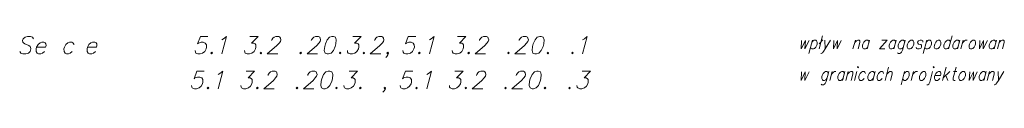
# Model space of a CAD drawing. Header units: millimetres. Extents: x 460 to 2266, y 622 to 2169.
# Tile 9 of 95: x 1974.77 to 2026.28, y 1825.76 to 1828.71. Entities that reach past the tile are written whole.
import ezdxf

# ---------------------------------------------------------------- set-up
doc = ezdxf.new("R2010")
doc.units = ezdxf.units.MM
doc.layers.add('#RAMKA', color=7, linetype='Continuous', lineweight=18)

# ---------------------------------------------------------------- blocks, each defined once
blk = doc.blocks.new('*U286')
at = {"layer": '#RAMKA', "color": 7, "linetype": 'ByBlock', "lineweight": 18}
blk.add_line((5555311.378, 5636175.108), (5555311.193, 5636174.419), dxfattribs=at)
at = {"layer": '#RAMKA', "color": 7, "linetype": 'ByBlock', "lineweight": 18, "flags": 128}
blk.add_lwpolyline([(5555311.351, 5636175.011), (5555311.419, 5636175.076), (5555311.477, 5636175.108), (5555311.552, 5636175.108), (5555311.593, 5636175.076), (5555311.625, 5636175.011), (5555311.622, 5636174.908), (5555311.605, 5636174.842), (5555311.554, 5636174.745), (5555311.487, 5636174.68), (5555311.428, 5636174.647), (5555311.354, 5636174.647), (5555311.313, 5636174.68), (5555311.28, 5636174.745)], dxfattribs=at)
blk = doc.blocks.new('*U287')
at = {"layer": '#RAMKA', "color": 7, "linetype": 'ByBlock', "lineweight": 18}
for p, q in [((5555311.911, 5636175.336), (5555311.727, 5636174.647)), ((5555311.927, 5636175.13), (5555311.734, 5636174.924))]:
    blk.add_line(p, q, dxfattribs=at)
blk = doc.blocks.new('*U288')
at = {"layer": '#RAMKA', "color": 7, "linetype": 'ByBlock', "lineweight": 18}
blk.add_line((5555312.024, 5636175.108), (5555312.05, 5636174.647), dxfattribs=at)
at = {"layer": '#RAMKA', "color": 7, "linetype": 'ByBlock', "lineweight": 18, "flags": 128}
blk.add_lwpolyline([(5555312.323, 5636175.108), (5555312.05, 5636174.647), (5555311.965, 5636174.517), (5555311.898, 5636174.452), (5555311.84, 5636174.419), (5555311.815, 5636174.419)], dxfattribs=at)
blk = doc.blocks.new('*U289')
at = {"layer": '#RAMKA', "color": 7, "linetype": 'ByBlock', "lineweight": 18}
blk.add_line((5555313.623, 5636175.108), (5555313.499, 5636174.647), dxfattribs=at)
at = {"layer": '#RAMKA', "color": 7, "linetype": 'ByBlock', "lineweight": 18, "flags": 128}
blk.add_lwpolyline([(5555313.588, 5636174.978), (5555313.689, 5636175.076), (5555313.747, 5636175.108), (5555313.822, 5636175.108), (5555313.863, 5636175.076), (5555313.861, 5636174.978), (5555313.773, 5636174.647)], dxfattribs=at)
blk = doc.blocks.new('*U290')
at = {"layer": '#RAMKA', "color": 7, "linetype": 'ByBlock', "lineweight": 18}
blk.add_line((5555314.369, 5636175.108), (5555314.245, 5636174.647), dxfattribs=at)
at = {"layer": '#RAMKA', "color": 7, "linetype": 'ByBlock', "lineweight": 18, "flags": 128}
blk.add_lwpolyline([(5555314.343, 5636175.011), (5555314.31, 5636175.076), (5555314.269, 5636175.108), (5555314.195, 5636175.108), (5555314.136, 5636175.076), (5555314.069, 5636175.011), (5555314.017, 5636174.908), (5555313.999, 5636174.842), (5555313.998, 5636174.745), (5555314.03, 5636174.68), (5555314.071, 5636174.647), (5555314.146, 5636174.647), (5555314.204, 5636174.68), (5555314.272, 5636174.745)], dxfattribs=at)
blk = doc.blocks.new('*U291')
at = {"layer": '#RAMKA', "color": 7, "linetype": 'ByBlock', "lineweight": 18}
for p, q in [((5555315.289, 5636175.108), (5555314.892, 5636174.647)), ((5555315.016, 5636175.108), (5555315.289, 5636175.108)), ((5555314.892, 5636174.647), (5555315.166, 5636174.647))]:
    blk.add_line(p, q, dxfattribs=at)
blk = doc.blocks.new('*U292')
at = {"layer": '#RAMKA', "color": 7, "linetype": 'ByBlock', "lineweight": 18}
blk.add_line((5555315.762, 5636175.108), (5555315.638, 5636174.647), dxfattribs=at)
at = {"layer": '#RAMKA', "color": 7, "linetype": 'ByBlock', "lineweight": 18, "flags": 128}
blk.add_lwpolyline([(5555315.736, 5636175.011), (5555315.703, 5636175.076), (5555315.662, 5636175.108), (5555315.588, 5636175.108), (5555315.529, 5636175.076), (5555315.462, 5636175.011), (5555315.41, 5636174.908), (5555315.392, 5636174.842), (5555315.391, 5636174.745), (5555315.423, 5636174.68), (5555315.464, 5636174.647), (5555315.539, 5636174.647), (5555315.597, 5636174.68), (5555315.664, 5636174.745)], dxfattribs=at)
blk = doc.blocks.new('*U293')
at = {"layer": '#RAMKA', "color": 7, "linetype": 'ByBlock', "lineweight": 18, "flags": 128}
for points in [[(5555316.234, 5636175.108), (5555316.093, 5636174.582), (5555316.042, 5636174.484), (5555316.009, 5636174.452), (5555315.95, 5636174.419), (5555315.876, 5636174.419), (5555315.835, 5636174.452)], [(5555316.208, 5636175.011), (5555316.176, 5636175.076), (5555316.135, 5636175.108), (5555316.06, 5636175.108), (5555316.002, 5636175.076), (5555315.935, 5636175.011), (5555315.882, 5636174.908), (5555315.865, 5636174.842), (5555315.863, 5636174.745), (5555315.896, 5636174.68), (5555315.937, 5636174.647), (5555316.011, 5636174.647), (5555316.07, 5636174.68), (5555316.137, 5636174.745)]]:
    blk.add_lwpolyline(points, dxfattribs=at)
blk = doc.blocks.new('*U294')
at = {"layer": '#RAMKA', "color": 7, "linetype": 'ByBlock', "lineweight": 18}
blk.add_line((5555317.354, 5636175.108), (5555317.169, 5636174.419), dxfattribs=at)
at = {"layer": '#RAMKA', "color": 7, "linetype": 'ByBlock', "lineweight": 18, "flags": 128}
blk.add_lwpolyline([(5555317.327, 5636175.011), (5555317.395, 5636175.076), (5555317.453, 5636175.108), (5555317.528, 5636175.108), (5555317.569, 5636175.076), (5555317.601, 5636175.011), (5555317.598, 5636174.908), (5555317.581, 5636174.842), (5555317.53, 5636174.745), (5555317.463, 5636174.68), (5555317.404, 5636174.647), (5555317.33, 5636174.647), (5555317.289, 5636174.68), (5555317.256, 5636174.745)], dxfattribs=at)
blk = doc.blocks.new('*U295')
at = {"layer": '#RAMKA', "color": 7, "linetype": 'ByBlock', "lineweight": 18}
blk.add_line((5555318.683, 5636175.336), (5555318.499, 5636174.647), dxfattribs=at)
at = {"layer": '#RAMKA', "color": 7, "linetype": 'ByBlock', "lineweight": 18, "flags": 128}
blk.add_lwpolyline([(5555318.596, 5636175.011), (5555318.564, 5636175.076), (5555318.523, 5636175.108), (5555318.448, 5636175.108), (5555318.39, 5636175.076), (5555318.322, 5636175.011), (5555318.27, 5636174.908), (5555318.252, 5636174.842), (5555318.251, 5636174.745), (5555318.283, 5636174.68), (5555318.324, 5636174.647), (5555318.399, 5636174.647), (5555318.458, 5636174.68), (5555318.525, 5636174.745)], dxfattribs=at)
blk = doc.blocks.new('*U296')
at = {"layer": '#RAMKA', "color": 7, "linetype": 'ByBlock', "lineweight": 18}
blk.add_line((5555319.095, 5636175.108), (5555318.971, 5636174.647), dxfattribs=at)
at = {"layer": '#RAMKA', "color": 7, "linetype": 'ByBlock', "lineweight": 18, "flags": 128}
blk.add_lwpolyline([(5555319.069, 5636175.011), (5555319.036, 5636175.076), (5555318.995, 5636175.108), (5555318.921, 5636175.108), (5555318.862, 5636175.076), (5555318.795, 5636175.011), (5555318.742, 5636174.908), (5555318.725, 5636174.842), (5555318.724, 5636174.745), (5555318.756, 5636174.68), (5555318.797, 5636174.647), (5555318.872, 5636174.647), (5555318.93, 5636174.68), (5555318.997, 5636174.745)], dxfattribs=at)
blk = doc.blocks.new('*U297')
at = {"layer": '#RAMKA', "color": 7, "linetype": 'ByBlock', "lineweight": 18}
blk.add_line((5555319.269, 5636175.108), (5555319.145, 5636174.647), dxfattribs=at)
at = {"layer": '#RAMKA', "color": 7, "linetype": 'ByBlock', "lineweight": 18, "flags": 128}
blk.add_lwpolyline([(5555319.215, 5636174.908), (5555319.268, 5636175.011), (5555319.335, 5636175.076), (5555319.393, 5636175.108), (5555319.468, 5636175.108)], dxfattribs=at)
blk = doc.blocks.new('*U298')
at = {"layer": '#RAMKA', "color": 7, "linetype": 'ByBlock', "lineweight": 18}
blk.add_line((5555321.001, 5636175.108), (5555320.877, 5636174.647), dxfattribs=at)
at = {"layer": '#RAMKA', "color": 7, "linetype": 'ByBlock', "lineweight": 18, "flags": 128}
blk.add_lwpolyline([(5555320.975, 5636175.011), (5555320.942, 5636175.076), (5555320.901, 5636175.108), (5555320.827, 5636175.108), (5555320.768, 5636175.076), (5555320.701, 5636175.011), (5555320.648, 5636174.908), (5555320.631, 5636174.842), (5555320.63, 5636174.745), (5555320.662, 5636174.68), (5555320.703, 5636174.647), (5555320.778, 5636174.647), (5555320.836, 5636174.68), (5555320.903, 5636174.745)], dxfattribs=at)
blk = doc.blocks.new('*U299')
at = {"layer": '#RAMKA', "color": 7, "linetype": 'ByBlock', "lineweight": 18}
blk.add_line((5555321.175, 5636175.108), (5555321.051, 5636174.647), dxfattribs=at)
at = {"layer": '#RAMKA', "color": 7, "linetype": 'ByBlock', "lineweight": 18, "flags": 128}
blk.add_lwpolyline([(5555321.14, 5636174.978), (5555321.241, 5636175.076), (5555321.299, 5636175.108), (5555321.374, 5636175.108), (5555321.415, 5636175.076), (5555321.414, 5636174.978), (5555321.325, 5636174.647)], dxfattribs=at)
blk = doc.blocks.new('*U316')
at = {"layer": '#RAMKA', "color": 7, "linetype": 'ByBlock', "lineweight": 18, "flags": 128}
for points in [[(5555312.235, 5636173.466), (5555312.094, 5636172.939), (5555312.043, 5636172.842), (5555312.01, 5636172.809), (5555311.951, 5636172.777), (5555311.877, 5636172.777), (5555311.836, 5636172.809)], [(5555312.209, 5636173.368), (5555312.177, 5636173.433), (5555312.136, 5636173.466), (5555312.061, 5636173.466), (5555312.003, 5636173.433), (5555311.936, 5636173.368), (5555311.883, 5636173.265), (5555311.866, 5636173.2), (5555311.864, 5636173.102), (5555311.897, 5636173.037), (5555311.938, 5636173.005), (5555312.012, 5636173.005), (5555312.071, 5636173.037), (5555312.138, 5636173.102)]]:
    blk.add_lwpolyline(points, dxfattribs=at)
blk = doc.blocks.new('*U317')
at = {"layer": '#RAMKA', "color": 7, "linetype": 'ByBlock', "lineweight": 18}
blk.add_line((5555312.409, 5636173.466), (5555312.286, 5636173.005), dxfattribs=at)
at = {"layer": '#RAMKA', "color": 7, "linetype": 'ByBlock', "lineweight": 18, "flags": 128}
blk.add_lwpolyline([(5555312.356, 5636173.265), (5555312.408, 5636173.368), (5555312.475, 5636173.433), (5555312.534, 5636173.466), (5555312.608, 5636173.466)], dxfattribs=at)
blk = doc.blocks.new('*U318')
at = {"layer": '#RAMKA', "color": 7, "linetype": 'ByBlock', "lineweight": 18}
blk.add_line((5555313.081, 5636173.466), (5555312.957, 5636173.005), dxfattribs=at)
at = {"layer": '#RAMKA', "color": 7, "linetype": 'ByBlock', "lineweight": 18, "flags": 128}
blk.add_lwpolyline([(5555313.055, 5636173.368), (5555313.023, 5636173.433), (5555312.982, 5636173.466), (5555312.907, 5636173.466), (5555312.848, 5636173.433), (5555312.781, 5636173.368), (5555312.729, 5636173.265), (5555312.711, 5636173.2), (5555312.71, 5636173.102), (5555312.742, 5636173.037), (5555312.783, 5636173.005), (5555312.858, 5636173.005), (5555312.916, 5636173.037), (5555312.984, 5636173.102)], dxfattribs=at)
blk = doc.blocks.new('*U319')
at = {"layer": '#RAMKA', "color": 7, "linetype": 'ByBlock', "lineweight": 18}
blk.add_line((5555313.255, 5636173.466), (5555313.132, 5636173.005), dxfattribs=at)
at = {"layer": '#RAMKA', "color": 7, "linetype": 'ByBlock', "lineweight": 18, "flags": 128}
blk.add_lwpolyline([(5555313.22, 5636173.336), (5555313.321, 5636173.433), (5555313.379, 5636173.466), (5555313.454, 5636173.466), (5555313.495, 5636173.433), (5555313.494, 5636173.336), (5555313.405, 5636173.005)], dxfattribs=at)
blk = doc.blocks.new('*U320')
at = {"layer": '#RAMKA', "color": 7, "linetype": 'ByBlock', "lineweight": 18}
blk.add_line((5555313.703, 5636173.466), (5555313.579, 5636173.005), dxfattribs=at)
at = {"layer": '#RAMKA', "color": 7, "linetype": 'ByBlock', "lineweight": 18, "flags": 128}
blk.add_lwpolyline([(5555313.739, 5636173.694), (5555313.755, 5636173.661), (5555313.789, 5636173.694), (5555313.773, 5636173.726), (5555313.739, 5636173.694)], dxfattribs=at)
blk = doc.blocks.new('*U321')
at = {"layer": '#RAMKA', "color": 7, "linetype": 'ByBlock', "lineweight": 18}
blk.add_line((5555314.652, 5636173.466), (5555314.529, 5636173.005), dxfattribs=at)
at = {"layer": '#RAMKA', "color": 7, "linetype": 'ByBlock', "lineweight": 18, "flags": 128}
blk.add_lwpolyline([(5555314.626, 5636173.368), (5555314.594, 5636173.433), (5555314.553, 5636173.466), (5555314.478, 5636173.466), (5555314.42, 5636173.433), (5555314.352, 5636173.368), (5555314.3, 5636173.265), (5555314.282, 5636173.2), (5555314.281, 5636173.102), (5555314.313, 5636173.037), (5555314.354, 5636173.005), (5555314.429, 5636173.005), (5555314.488, 5636173.037), (5555314.555, 5636173.102)], dxfattribs=at)
blk = doc.blocks.new('*U322')
at = {"layer": '#RAMKA', "color": 7, "linetype": 'ByBlock', "lineweight": 18}
blk.add_line((5555315.364, 5636173.694), (5555315.179, 5636173.005), dxfattribs=at)
at = {"layer": '#RAMKA', "color": 7, "linetype": 'ByBlock', "lineweight": 18, "flags": 128}
blk.add_lwpolyline([(5555315.268, 5636173.336), (5555315.369, 5636173.433), (5555315.427, 5636173.466), (5555315.502, 5636173.466), (5555315.543, 5636173.433), (5555315.542, 5636173.336), (5555315.453, 5636173.005)], dxfattribs=at)
blk = doc.blocks.new('*U323')
at = {"layer": '#RAMKA', "color": 7, "linetype": 'ByBlock', "lineweight": 18}
blk.add_line((5555316.198, 5636173.466), (5555316.014, 5636172.777), dxfattribs=at)
at = {"layer": '#RAMKA', "color": 7, "linetype": 'ByBlock', "lineweight": 18, "flags": 128}
blk.add_lwpolyline([(5555316.172, 5636173.368), (5555316.239, 5636173.433), (5555316.298, 5636173.466), (5555316.372, 5636173.466), (5555316.413, 5636173.433), (5555316.446, 5636173.368), (5555316.443, 5636173.265), (5555316.426, 5636173.2), (5555316.374, 5636173.102), (5555316.307, 5636173.037), (5555316.249, 5636173.005), (5555316.174, 5636173.005), (5555316.133, 5636173.037), (5555316.101, 5636173.102)], dxfattribs=at)
blk = doc.blocks.new('*U324')
at = {"layer": '#RAMKA', "color": 7, "linetype": 'ByBlock', "lineweight": 18}
blk.add_line((5555316.671, 5636173.466), (5555316.547, 5636173.005), dxfattribs=at)
at = {"layer": '#RAMKA', "color": 7, "linetype": 'ByBlock', "lineweight": 18, "flags": 128}
blk.add_lwpolyline([(5555316.617, 5636173.265), (5555316.67, 5636173.368), (5555316.737, 5636173.433), (5555316.795, 5636173.466), (5555316.87, 5636173.466)], dxfattribs=at)
blk = doc.blocks.new('*U325')
at = {"layer": '#RAMKA', "color": 7, "linetype": 'ByBlock', "lineweight": 18, "flags": 128}
for points in [[(5555317.702, 5636173.694), (5555317.718, 5636173.661), (5555317.752, 5636173.694), (5555317.736, 5636173.726), (5555317.702, 5636173.694)], [(5555317.666, 5636173.466), (5555317.516, 5636172.907), (5555317.465, 5636172.809), (5555317.407, 5636172.777), (5555317.357, 5636172.777)]]:
    blk.add_lwpolyline(points, dxfattribs=at)
blk = doc.blocks.new('*U326')
at = {"layer": '#RAMKA', "color": 7, "linetype": 'ByBlock', "lineweight": 18}
for p, q in [((5555318.374, 5636173.694), (5555318.189, 5636173.005)), ((5555318.561, 5636173.466), (5555318.224, 5636173.135)), ((5555318.358, 5636173.265), (5555318.462, 5636173.005))]:
    blk.add_line(p, q, dxfattribs=at)
blk = doc.blocks.new('*U327')
at = {"layer": '#RAMKA', "color": 7, "linetype": 'ByBlock', "lineweight": 18}
blk.add_line((5555318.76, 5636173.466), (5555318.934, 5636173.466), dxfattribs=at)
at = {"layer": '#RAMKA', "color": 7, "linetype": 'ByBlock', "lineweight": 18, "flags": 128}
blk.add_lwpolyline([(5555318.896, 5636173.694), (5555318.746, 5636173.135), (5555318.745, 5636173.037), (5555318.786, 5636173.005), (5555318.836, 5636173.005)], dxfattribs=at)
blk = doc.blocks.new('*U328')
at = {"layer": '#RAMKA', "color": 7, "linetype": 'ByBlock', "lineweight": 18}
blk.add_line((5555320.467, 5636173.466), (5555320.344, 5636173.005), dxfattribs=at)
at = {"layer": '#RAMKA', "color": 7, "linetype": 'ByBlock', "lineweight": 18, "flags": 128}
blk.add_lwpolyline([(5555320.441, 5636173.368), (5555320.409, 5636173.433), (5555320.368, 5636173.466), (5555320.293, 5636173.466), (5555320.235, 5636173.433), (5555320.167, 5636173.368), (5555320.115, 5636173.265), (5555320.098, 5636173.2), (5555320.096, 5636173.102), (5555320.129, 5636173.037), (5555320.17, 5636173.005), (5555320.244, 5636173.005), (5555320.303, 5636173.037), (5555320.37, 5636173.102)], dxfattribs=at)
blk = doc.blocks.new('*U329')
at = {"layer": '#RAMKA', "color": 7, "linetype": 'ByBlock', "lineweight": 18}
blk.add_line((5555320.641, 5636173.466), (5555320.518, 5636173.005), dxfattribs=at)
at = {"layer": '#RAMKA', "color": 7, "linetype": 'ByBlock', "lineweight": 18, "flags": 128}
blk.add_lwpolyline([(5555320.606, 5636173.336), (5555320.707, 5636173.433), (5555320.766, 5636173.466), (5555320.84, 5636173.466), (5555320.881, 5636173.433), (5555320.88, 5636173.336), (5555320.791, 5636173.005)], dxfattribs=at)
blk = doc.blocks.new('*U330')
at = {"layer": '#RAMKA', "color": 7, "linetype": 'ByBlock', "lineweight": 18}
blk.add_line((5555321.089, 5636173.466), (5555321.115, 5636173.005), dxfattribs=at)
at = {"layer": '#RAMKA', "color": 7, "linetype": 'ByBlock', "lineweight": 18, "flags": 128}
blk.add_lwpolyline([(5555321.388, 5636173.466), (5555321.115, 5636173.005), (5555321.03, 5636172.874), (5555320.963, 5636172.809), (5555320.904, 5636172.777), (5555320.88, 5636172.777)], dxfattribs=at)

msp = doc.modelspace()

# ---------------------------------------------------------------- linework, layer by layer
at = {"layer": '#RAMKA', "color": 7, "linetype": 'Continuous', "lineweight": 18, "flags": 128}
for points in [[(1975.504, 1828.555), (1975.449, 1828.642), (1975.343, 1828.685), (1975.187, 1828.685), (1975.058, 1828.642), (1974.95, 1828.555), (1974.927, 1828.468), (1974.943, 1828.381), (1974.977, 1828.338), (1975.043, 1828.295), (1975.254, 1828.208), (1975.319, 1828.157), (1975.346, 1828.114), (1975.362, 1828.027), (1975.327, 1827.896), (1975.226, 1827.81), (1975.097, 1827.766), (1974.941, 1827.766), (1974.835, 1827.81), (1974.774, 1827.896)], [(1984.617, 1828.685), (1984.226, 1828.685), (1984.081, 1828.287), (1984.131, 1828.331), (1984.26, 1828.374), (1984.378, 1828.374), (1984.483, 1828.331), (1984.545, 1828.244), (1984.549, 1828.114), (1984.525, 1828.027), (1984.452, 1827.896), (1984.344, 1827.81), (1984.215, 1827.766), (1984.097, 1827.766), (1983.992, 1827.81), (1983.964, 1827.853), (1983.949, 1827.94)], [(1985.344, 1828.504), (1985.436, 1828.555), (1985.588, 1828.685), (1985.341, 1827.766)], [(1986.806, 1828.685), (1987.242, 1828.685), (1986.906, 1828.331), (1987.023, 1828.331), (1987.09, 1828.287), (1987.124, 1828.244), (1987.128, 1828.114), (1987.105, 1828.027), (1987.031, 1827.896), (1986.923, 1827.81), (1986.794, 1827.766), (1986.677, 1827.766), (1986.571, 1827.81), (1986.544, 1827.853), (1986.528, 1827.94)], [(1987.95, 1828.461), (1987.962, 1828.504), (1988.024, 1828.591), (1988.077, 1828.642), (1988.167, 1828.685), (1988.323, 1828.685), (1988.39, 1828.642), (1988.415, 1828.591), (1988.438, 1828.504), (1988.414, 1828.418), (1988.345, 1828.331), (1988.232, 1828.2), (1987.725, 1827.766), (1988.279, 1827.766)], [(1990.028, 1828.461), (1990.04, 1828.504), (1990.102, 1828.591), (1990.155, 1828.642), (1990.245, 1828.685), (1990.401, 1828.685), (1990.467, 1828.642), (1990.493, 1828.591), (1990.515, 1828.504), (1990.492, 1828.418), (1990.423, 1828.331), (1990.31, 1828.2), (1989.803, 1827.766), (1990.357, 1827.766)], [(1991.104, 1828.685), (1990.976, 1828.642), (1990.861, 1828.504), (1990.763, 1828.287), (1990.728, 1828.157), (1990.709, 1827.94), (1990.753, 1827.81), (1990.858, 1827.766), (1990.936, 1827.766), (1991.065, 1827.81), (1991.185, 1827.94), (1991.282, 1828.157), (1991.317, 1828.287), (1991.336, 1828.504), (1991.288, 1828.642), (1991.183, 1828.685), (1991.104, 1828.685)], [(1992.192, 1828.685), (1992.628, 1828.685), (1992.292, 1828.331), (1992.41, 1828.331), (1992.476, 1828.287), (1992.51, 1828.244), (1992.514, 1828.114), (1992.491, 1828.027), (1992.417, 1827.896), (1992.309, 1827.81), (1992.18, 1827.766), (1992.063, 1827.766), (1991.957, 1827.81), (1991.93, 1827.853), (1991.914, 1827.94)], [(1993.337, 1828.461), (1993.348, 1828.504), (1993.411, 1828.591), (1993.463, 1828.642), (1993.553, 1828.685), (1993.71, 1828.685), (1993.776, 1828.642), (1993.802, 1828.591), (1993.824, 1828.504), (1993.801, 1828.418), (1993.732, 1828.331), (1993.619, 1828.2), (1993.112, 1827.766), (1993.665, 1827.766)], [(1995.488, 1828.685), (1995.097, 1828.685), (1994.951, 1828.287), (1995.002, 1828.331), (1995.131, 1828.374), (1995.248, 1828.374), (1995.354, 1828.331), (1995.415, 1828.244), (1995.419, 1828.114), (1995.396, 1828.027), (1995.322, 1827.896), (1995.214, 1827.81), (1995.085, 1827.766), (1994.968, 1827.766), (1994.862, 1827.81), (1994.835, 1827.853), (1994.819, 1827.94)], [(1996.214, 1828.504), (1996.306, 1828.555), (1996.458, 1828.685), (1996.212, 1827.766)], [(1997.676, 1828.685), (1998.112, 1828.685), (1997.776, 1828.331), (1997.894, 1828.331), (1997.96, 1828.287), (1997.994, 1828.244), (1997.998, 1828.114), (1997.975, 1828.027), (1997.901, 1827.896), (1997.793, 1827.81), (1997.664, 1827.766), (1997.547, 1827.766), (1997.441, 1827.81), (1997.414, 1827.853), (1997.398, 1827.94)], [(1998.821, 1828.461), (1998.832, 1828.504), (1998.895, 1828.591), (1998.948, 1828.642), (1999.037, 1828.685), (1999.194, 1828.685), (1999.26, 1828.642), (1999.286, 1828.591), (1999.308, 1828.504), (1999.285, 1828.418), (1999.216, 1828.331), (1999.103, 1828.2), (1998.596, 1827.766), (1999.149, 1827.766)], [(2000.899, 1828.461), (2000.91, 1828.504), (2000.972, 1828.591), (2001.025, 1828.642), (2001.115, 1828.685), (2001.271, 1828.685), (2001.338, 1828.642), (2001.363, 1828.591), (2001.386, 1828.504), (2001.362, 1828.418), (2001.293, 1828.331), (2001.18, 1828.2), (2000.673, 1827.766), (2001.227, 1827.766)], [(2001.975, 1828.685), (2001.846, 1828.642), (2001.731, 1828.504), (2001.634, 1828.287), (2001.599, 1828.157), (2001.58, 1827.94), (2001.623, 1827.81), (2001.728, 1827.766), (2001.807, 1827.766), (2001.936, 1827.81), (2002.055, 1827.94), (2002.152, 1828.157), (2002.187, 1828.287), (2002.206, 1828.504), (2002.159, 1828.642), (2002.053, 1828.685), (2001.975, 1828.685)], [(2004.219, 1828.504), (2004.311, 1828.555), (2004.463, 1828.685), (2004.216, 1827.766)], [(2015.677, 1828.475), (2015.657, 1828.024), (2015.875, 1828.475), (2015.852, 1828.024), (2016.07, 1828.475)], [(2017.359, 1828.475), (2017.339, 1828.024), (2017.557, 1828.475), (2017.534, 1828.024), (2017.752, 1828.475)], [(2021.398, 1828.485), (2021.339, 1828.453), (2021.272, 1828.388), (2021.22, 1828.285), (2021.202, 1828.22), (2021.201, 1828.122), (2021.233, 1828.057), (2021.274, 1828.024), (2021.349, 1828.024), (2021.407, 1828.057), (2021.474, 1828.122), (2021.525, 1828.22), (2021.543, 1828.285), (2021.546, 1828.388), (2021.513, 1828.453), (2021.472, 1828.485), (2021.398, 1828.485)], [(2022.018, 1828.388), (2022.011, 1828.453), (2021.945, 1828.485), (2021.87, 1828.485), (2021.787, 1828.453), (2021.745, 1828.388), (2021.752, 1828.323), (2021.792, 1828.285), (2021.907, 1828.252), (2021.948, 1828.22), (2021.956, 1828.155), (2021.947, 1828.122), (2021.905, 1828.057), (2021.821, 1828.024), (2021.747, 1828.024), (2021.681, 1828.057), (2021.673, 1828.122)], [(2022.815, 1828.485), (2022.757, 1828.453), (2022.69, 1828.388), (2022.637, 1828.285), (2022.62, 1828.22), (2022.619, 1828.122), (2022.651, 1828.057), (2022.692, 1828.024), (2022.767, 1828.024), (2022.825, 1828.057), (2022.892, 1828.122), (2022.943, 1828.22), (2022.961, 1828.285), (2022.963, 1828.388), (2022.931, 1828.453), (2022.89, 1828.485), (2022.815, 1828.485)], [(2024.631, 1828.485), (2024.573, 1828.453), (2024.505, 1828.388), (2024.453, 1828.285), (2024.436, 1828.22), (2024.434, 1828.122), (2024.467, 1828.057), (2024.508, 1828.024), (2024.582, 1828.024), (2024.641, 1828.057), (2024.708, 1828.122), (2024.759, 1828.22), (2024.776, 1828.285), (2024.779, 1828.388), (2024.747, 1828.453), (2024.706, 1828.485), (2024.631, 1828.485)], [(2025.001, 1828.475), (2024.982, 1828.024), (2025.2, 1828.475), (2025.176, 1828.024), (2025.394, 1828.475)], [(1975.659, 1828.114), (1976.128, 1828.114), (1976.153, 1828.208), (1976.137, 1828.295), (1976.11, 1828.338), (1976.043, 1828.381), (1975.926, 1828.381), (1975.836, 1828.338), (1975.735, 1828.251), (1975.659, 1828.114), (1975.636, 1828.027), (1975.64, 1827.896), (1975.695, 1827.81), (1975.761, 1827.766), (1975.879, 1827.766), (1975.968, 1827.81), (1976.07, 1827.896)], [(1977.617, 1828.251), (1977.562, 1828.338), (1977.496, 1828.381), (1977.379, 1828.381), (1977.289, 1828.338), (1977.187, 1828.251), (1977.111, 1828.114), (1977.088, 1828.027), (1977.092, 1827.896), (1977.147, 1827.81), (1977.214, 1827.766), (1977.331, 1827.766), (1977.421, 1827.81), (1977.522, 1827.896)], [(1978.323, 1828.114), (1978.792, 1828.114), (1978.817, 1828.208), (1978.801, 1828.295), (1978.774, 1828.338), (1978.707, 1828.381), (1978.59, 1828.381), (1978.5, 1828.338), (1978.399, 1828.251), (1978.323, 1828.114), (1978.299, 1828.027), (1978.304, 1827.896), (1978.359, 1827.81), (1978.425, 1827.766), (1978.542, 1827.766), (1978.632, 1827.81), (1978.734, 1827.896)], [(1984.824, 1827.853), (1984.773, 1827.81), (1984.801, 1827.766), (1984.852, 1827.81), (1984.824, 1827.853)], [(1987.403, 1827.853), (1987.353, 1827.81), (1987.38, 1827.766), (1987.431, 1827.81), (1987.403, 1827.853)], [(1989.481, 1827.853), (1989.43, 1827.81), (1989.458, 1827.766), (1989.509, 1827.81), (1989.481, 1827.853)], [(1991.546, 1827.853), (1991.495, 1827.81), (1991.522, 1827.766), (1991.573, 1827.81), (1991.546, 1827.853)], [(1992.79, 1827.853), (1992.739, 1827.81), (1992.766, 1827.766), (1992.817, 1827.81), (1992.79, 1827.853)], [(1994.061, 1827.81), (1994.01, 1827.766), (1993.983, 1827.81), (1994.034, 1827.853), (1994.061, 1827.81), (1994.038, 1827.723), (1993.976, 1827.636), (1993.923, 1827.585)], [(1995.695, 1827.853), (1995.644, 1827.81), (1995.671, 1827.766), (1995.722, 1827.81), (1995.695, 1827.853)], [(1998.274, 1827.853), (1998.223, 1827.81), (1998.25, 1827.766), (1998.301, 1827.81), (1998.274, 1827.853)], [(2000.351, 1827.853), (2000.301, 1827.81), (2000.328, 1827.766), (2000.379, 1827.81), (2000.351, 1827.853)], [(2002.416, 1827.853), (2002.365, 1827.81), (2002.393, 1827.766), (2002.444, 1827.81), (2002.416, 1827.853)], [(2003.699, 1827.853), (2003.648, 1827.81), (2003.676, 1827.766), (2003.727, 1827.81), (2003.699, 1827.853)], [(1984.43, 1826.864), (1984.039, 1826.864), (1983.893, 1826.466), (1983.944, 1826.51), (1984.073, 1826.553), (1984.19, 1826.553), (1984.296, 1826.51), (1984.357, 1826.423), (1984.361, 1826.293), (1984.338, 1826.206), (1984.264, 1826.075), (1984.156, 1825.989), (1984.027, 1825.945), (1983.91, 1825.945), (1983.804, 1825.989), (1983.777, 1826.032), (1983.761, 1826.119)], [(1985.156, 1826.683), (1985.248, 1826.734), (1985.4, 1826.864), (1985.154, 1825.945)], [(1986.618, 1826.864), (1987.054, 1826.864), (1986.718, 1826.51), (1986.836, 1826.51), (1986.902, 1826.466), (1986.936, 1826.423), (1986.94, 1826.293), (1986.917, 1826.206), (1986.843, 1826.075), (1986.735, 1825.989), (1986.606, 1825.945), (1986.489, 1825.945), (1986.383, 1825.989), (1986.356, 1826.032), (1986.34, 1826.119)], [(1987.763, 1826.64), (1987.775, 1826.683), (1987.837, 1826.77), (1987.89, 1826.821), (1987.979, 1826.864), (1988.136, 1826.864), (1988.202, 1826.821), (1988.228, 1826.77), (1988.25, 1826.683), (1988.227, 1826.597), (1988.158, 1826.51), (1988.045, 1826.379), (1987.538, 1825.945), (1988.091, 1825.945)], [(1989.841, 1826.64), (1989.852, 1826.683), (1989.915, 1826.77), (1989.967, 1826.821), (1990.057, 1826.864), (1990.213, 1826.864), (1990.28, 1826.821), (1990.305, 1826.77), (1990.328, 1826.683), (1990.304, 1826.597), (1990.235, 1826.51), (1990.122, 1826.379), (1989.615, 1825.945), (1990.169, 1825.945)], [(1990.917, 1826.864), (1990.788, 1826.821), (1990.673, 1826.683), (1990.576, 1826.466), (1990.541, 1826.336), (1990.522, 1826.119), (1990.565, 1825.989), (1990.671, 1825.945), (1990.749, 1825.945), (1990.878, 1825.989), (1990.997, 1826.119), (1991.094, 1826.336), (1991.129, 1826.466), (1991.148, 1826.683), (1991.101, 1826.821), (1990.995, 1826.864), (1990.917, 1826.864)], [(1992.004, 1826.864), (1992.441, 1826.864), (1992.105, 1826.51), (1992.222, 1826.51), (1992.288, 1826.466), (1992.323, 1826.423), (1992.327, 1826.293), (1992.303, 1826.206), (1992.229, 1826.075), (1992.121, 1825.989), (1991.993, 1825.945), (1991.875, 1825.945), (1991.77, 1825.989), (1991.742, 1826.032), (1991.726, 1826.119)], [(1995.339, 1826.864), (1994.948, 1826.864), (1994.803, 1826.466), (1994.853, 1826.51), (1994.982, 1826.553), (1995.099, 1826.553), (1995.205, 1826.51), (1995.266, 1826.423), (1995.271, 1826.293), (1995.247, 1826.206), (1995.173, 1826.075), (1995.065, 1825.989), (1994.937, 1825.945), (1994.819, 1825.945), (1994.714, 1825.989), (1994.686, 1826.032), (1994.67, 1826.119)], [(1996.066, 1826.683), (1996.157, 1826.734), (1996.31, 1826.864), (1996.063, 1825.945)], [(1997.528, 1826.864), (1997.964, 1826.864), (1997.628, 1826.51), (1997.745, 1826.51), (1997.812, 1826.466), (1997.846, 1826.423), (1997.85, 1826.293), (1997.827, 1826.206), (1997.753, 1826.075), (1997.645, 1825.989), (1997.516, 1825.945), (1997.398, 1825.945), (1997.293, 1825.989), (1997.265, 1826.032), (1997.25, 1826.119)], [(1998.672, 1826.64), (1998.684, 1826.683), (1998.746, 1826.77), (1998.799, 1826.821), (1998.889, 1826.864), (1999.045, 1826.864), (1999.112, 1826.821), (1999.137, 1826.77), (1999.159, 1826.683), (1999.136, 1826.597), (1999.067, 1826.51), (1998.954, 1826.379), (1998.447, 1825.945), (1999.001, 1825.945)], [(2000.75, 1826.64), (2000.762, 1826.683), (2000.824, 1826.77), (2000.877, 1826.821), (2000.966, 1826.864), (2001.123, 1826.864), (2001.189, 1826.821), (2001.215, 1826.77), (2001.237, 1826.683), (2001.214, 1826.597), (2001.145, 1826.51), (2001.032, 1826.379), (2000.525, 1825.945), (2001.078, 1825.945)], [(2001.826, 1826.864), (2001.697, 1826.821), (2001.582, 1826.683), (2001.485, 1826.466), (2001.45, 1826.336), (2001.431, 1826.119), (2001.474, 1825.989), (2001.58, 1825.945), (2001.658, 1825.945), (2001.787, 1825.989), (2001.906, 1826.119), (2002.004, 1826.336), (2002.039, 1826.466), (2002.058, 1826.683), (2002.01, 1826.821), (2001.904, 1826.864), (2001.826, 1826.864)], [(2004.197, 1826.864), (2004.633, 1826.864), (2004.297, 1826.51), (2004.415, 1826.51), (2004.481, 1826.466), (2004.515, 1826.423), (2004.519, 1826.293), (2004.496, 1826.206), (2004.422, 1826.075), (2004.314, 1825.989), (2004.185, 1825.945), (2004.068, 1825.945), (2003.962, 1825.989), (2003.935, 1826.032), (2003.919, 1826.119)], [(2015.673, 1826.832), (2015.654, 1826.382), (2015.871, 1826.832), (2015.848, 1826.382), (2016.066, 1826.832)], [(2019.018, 1826.745), (2018.986, 1826.81), (2018.945, 1826.843), (2018.87, 1826.843), (2018.812, 1826.81), (2018.745, 1826.745), (2018.692, 1826.642), (2018.675, 1826.577), (2018.673, 1826.479), (2018.706, 1826.414), (2018.747, 1826.382), (2018.821, 1826.382), (2018.88, 1826.414), (2018.947, 1826.479)], [(2019.968, 1826.745), (2019.935, 1826.81), (2019.894, 1826.843), (2019.82, 1826.843), (2019.761, 1826.81), (2019.694, 1826.745), (2019.641, 1826.642), (2019.624, 1826.577), (2019.623, 1826.479), (2019.655, 1826.414), (2019.696, 1826.382), (2019.771, 1826.382), (2019.829, 1826.414), (2019.896, 1826.479)], [(2022.033, 1826.843), (2021.975, 1826.81), (2021.908, 1826.745), (2021.855, 1826.642), (2021.838, 1826.577), (2021.836, 1826.479), (2021.869, 1826.414), (2021.91, 1826.382), (2021.984, 1826.382), (2022.043, 1826.414), (2022.11, 1826.479), (2022.161, 1826.577), (2022.178, 1826.642), (2022.181, 1826.745), (2022.149, 1826.81), (2022.108, 1826.843), (2022.033, 1826.843)], [(2022.651, 1826.642), (2022.949, 1826.642), (2022.968, 1826.713), (2022.961, 1826.778), (2022.945, 1826.81), (2022.904, 1826.843), (2022.829, 1826.843), (2022.771, 1826.81), (2022.703, 1826.745), (2022.651, 1826.642), (2022.634, 1826.577), (2022.632, 1826.479), (2022.665, 1826.414), (2022.706, 1826.382), (2022.78, 1826.382), (2022.839, 1826.414), (2022.906, 1826.479)], [(2024.098, 1826.843), (2024.039, 1826.81), (2023.972, 1826.745), (2023.919, 1826.642), (2023.902, 1826.577), (2023.901, 1826.479), (2023.933, 1826.414), (2023.974, 1826.382), (2024.049, 1826.382), (2024.107, 1826.414), (2024.174, 1826.479), (2024.225, 1826.577), (2024.243, 1826.642), (2024.246, 1826.745), (2024.213, 1826.81), (2024.172, 1826.843), (2024.098, 1826.843)], [(2024.468, 1826.832), (2024.448, 1826.382), (2024.666, 1826.832), (2024.643, 1826.382), (2024.861, 1826.832)], [(1984.637, 1826.032), (1984.586, 1825.989), (1984.613, 1825.945), (1984.664, 1825.989), (1984.637, 1826.032)], [(1987.216, 1826.032), (1987.165, 1825.989), (1987.193, 1825.945), (1987.243, 1825.989), (1987.216, 1826.032)], [(1989.293, 1826.032), (1989.243, 1825.989), (1989.27, 1825.945), (1989.321, 1825.989), (1989.293, 1826.032)], [(1991.358, 1826.032), (1991.307, 1825.989), (1991.335, 1825.945), (1991.386, 1825.989), (1991.358, 1826.032)], [(1992.602, 1826.032), (1992.551, 1825.989), (1992.579, 1825.945), (1992.63, 1825.989), (1992.602, 1826.032)], [(1993.913, 1825.989), (1993.862, 1825.945), (1993.834, 1825.989), (1993.885, 1826.032), (1993.913, 1825.989), (1993.889, 1825.902), (1993.827, 1825.815), (1993.774, 1825.764)], [(1995.546, 1826.032), (1995.495, 1825.989), (1995.523, 1825.945), (1995.573, 1825.989), (1995.546, 1826.032)], [(1998.125, 1826.032), (1998.075, 1825.989), (1998.102, 1825.945), (1998.153, 1825.989), (1998.125, 1826.032)], [(2000.203, 1826.032), (2000.152, 1825.989), (2000.18, 1825.945), (2000.23, 1825.989), (2000.203, 1826.032)], [(2002.268, 1826.032), (2002.217, 1825.989), (2002.244, 1825.945), (2002.295, 1825.989), (2002.268, 1826.032)], [(2003.551, 1826.032), (2003.5, 1825.989), (2003.527, 1825.945), (2003.578, 1825.989), (2003.551, 1826.032)]]:
    msp.add_lwpolyline(points, dxfattribs=at)

# ---------------------------------------------------------------- block references
at = {"layer": '#RAMKA', "color": 7, "linetype": 'Continuous', "lineweight": 18}
for name in ['*U286', '*U287', '*U288', '*U289', '*U290', '*U291', '*U292', '*U293', '*U294', '*U295', '*U296', '*U297', '*U298', '*U299', '*U320', '*U322', '*U325', '*U326', '*U327', '*U316', '*U317', '*U318', '*U319', '*U321', '*U323', '*U324', '*U328', '*U329', '*U330']:
    msp.add_blockref(name, (-5553295.135, -5634346.623), dxfattribs=at)

doc.saveas('drawing.dxf')
